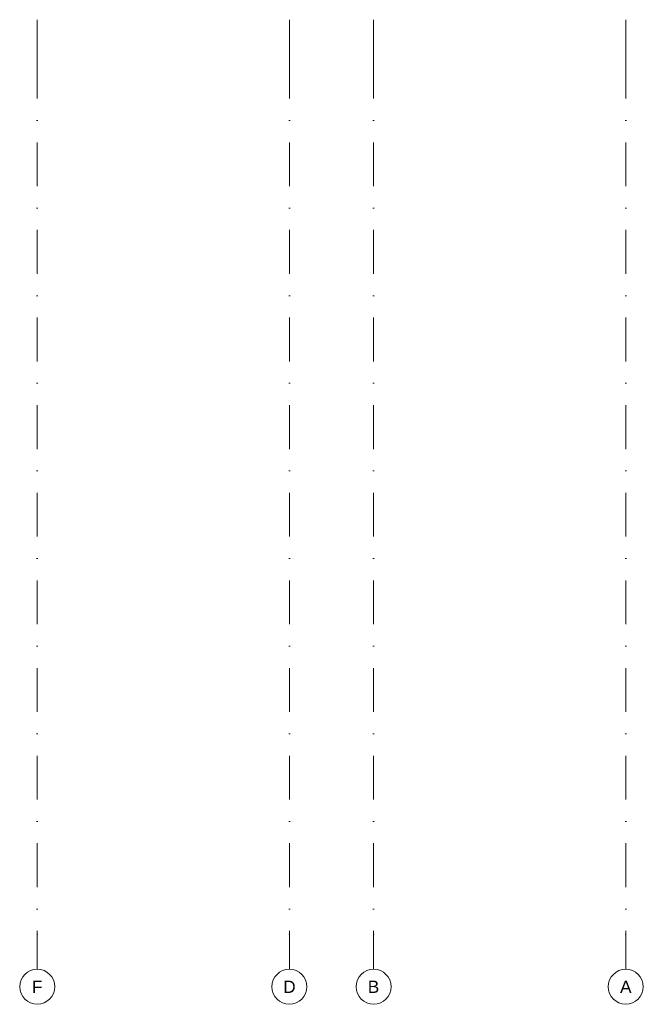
# Model space of a CAD drawing. Header units: millimetres. Extents: x -194 to 1012562, y 0 to 44349.
# Tile 97 of 97: x 994762 to 1012562, y 501 to 28596. Entities that reach past the tile are written whole.
import ezdxf
from ezdxf.enums import TextEntityAlignment as Align

# ---------------------------------------------------------------- set-up
doc = ezdxf.new("R2010")
doc.units = ezdxf.units.MM
doc.header["$MEASUREMENT"] = 0
doc.linetypes.add('streep-punt', pattern=[2500, 1250, -625, 0, -625])
doc.layers.add('Stramien', color=7, linetype='Continuous')
doc.styles.add('GENERATED_STYLE_1', font='arial.ttf')

# ---------------------------------------------------------------- blocks, each defined once
blk = doc.blocks.new('Standard grid marker[107]_9', base_point=(995262, 28596))
at = {"layer": 'Stramien', "color": 1, "linetype": 'streep-punt', "lineweight": 0}
for p, q in [((995262, 27596), (995262, 28596)), ((995262, 27596), (995262, 2501)), ((995262, 2501), (995262, 1501))]:
    blk.add_line(p, q, dxfattribs=at)
at = {"layer": 'Stramien', "color": 2, "linetype": 'Continuous', "lineweight": 0, "flags": 128}
blk.add_lwpolyline([(995262, 501, 1), (995262, 1501, 1)], format="xyb", close=True, dxfattribs=at)
at = {"layer": 'Stramien', "color": 1, "linetype": 'streep-punt', "lineweight": 0}
blk.add_point((995262, 2501), dxfattribs=at)
blk.add_point((995262, 2501), dxfattribs=at)
at = {"layer": 'Stramien', "color": 2, "lineweight": 0, "style": 'GENERATED_STYLE_1'}
blk.add_attdef('AC_MarkerText_1', text='', height=350, rotation=360, dxfattribs=at).set_placement((995262, 1176), align=Align.TOP_CENTER)
blk = doc.blocks.new('Standard grid marker[108]_9', base_point=(1002462, 28596))
at = {"layer": 'Stramien', "color": 1, "linetype": 'streep-punt', "lineweight": 0}
for p, q in [((1002462, 27596), (1002462, 28596)), ((1002462, 27596), (1002462, 2501)), ((1002462, 2501), (1002462, 1501))]:
    blk.add_line(p, q, dxfattribs=at)
at = {"layer": 'Stramien', "color": 2, "linetype": 'Continuous', "lineweight": 0, "flags": 128}
blk.add_lwpolyline([(1002462, 501, 1), (1002462, 1501, 1)], format="xyb", close=True, dxfattribs=at)
at = {"layer": 'Stramien', "color": 1, "linetype": 'streep-punt', "lineweight": 0}
blk.add_point((1002462, 2501), dxfattribs=at)
blk.add_point((1002462, 2501), dxfattribs=at)
at = {"layer": 'Stramien', "color": 2, "lineweight": 0, "style": 'GENERATED_STYLE_1'}
blk.add_attdef('AC_MarkerText_1', text='', height=350, rotation=360, dxfattribs=at).set_placement((1002462, 1176), align=Align.TOP_CENTER)
blk = doc.blocks.new('Standard grid marker[109]_9', base_point=(1004862, 28596))
at = {"layer": 'Stramien', "color": 1, "linetype": 'streep-punt', "lineweight": 0}
for p, q in [((1004862, 27596), (1004862, 28596)), ((1004862, 27596), (1004862, 2501)), ((1004862, 2501), (1004862, 1501))]:
    blk.add_line(p, q, dxfattribs=at)
at = {"layer": 'Stramien', "color": 2, "linetype": 'Continuous', "lineweight": 0, "flags": 128}
blk.add_lwpolyline([(1004862, 501, 1), (1004862, 1501, 1)], format="xyb", close=True, dxfattribs=at)
at = {"layer": 'Stramien', "color": 1, "linetype": 'streep-punt', "lineweight": 0}
blk.add_point((1004862, 2501), dxfattribs=at)
blk.add_point((1004862, 2501), dxfattribs=at)
at = {"layer": 'Stramien', "color": 2, "lineweight": 0, "style": 'GENERATED_STYLE_1'}
blk.add_attdef('AC_MarkerText_1', text='', height=350, rotation=360, dxfattribs=at).set_placement((1004862, 1176), align=Align.TOP_CENTER)
blk = doc.blocks.new('Standard grid marker[110]_9', base_point=(1012062, 28596))
at = {"layer": 'Stramien', "color": 1, "linetype": 'streep-punt', "lineweight": 0}
for p, q in [((1012062, 27596), (1012062, 28596)), ((1012062, 27596), (1012062, 2501)), ((1012062, 2501), (1012062, 1501))]:
    blk.add_line(p, q, dxfattribs=at)
at = {"layer": 'Stramien', "color": 2, "linetype": 'Continuous', "lineweight": 0, "flags": 128}
blk.add_lwpolyline([(1012062, 501, 1), (1012062, 1501, 1)], format="xyb", close=True, dxfattribs=at)
at = {"layer": 'Stramien', "color": 1, "linetype": 'streep-punt', "lineweight": 0}
blk.add_point((1012062, 2501), dxfattribs=at)
blk.add_point((1012062, 2501), dxfattribs=at)
at = {"layer": 'Stramien', "color": 2, "lineweight": 0, "style": 'GENERATED_STYLE_1'}
blk.add_attdef('AC_MarkerText_1', text='', height=350, rotation=360, dxfattribs=at).set_placement((1012062, 1176), align=Align.TOP_CENTER)

msp = doc.modelspace()

# ---------------------------------------------------------------- block references
at = {"layer": 'Stramien', "color": 1, "linetype": 'Continuous', "lineweight": 0}
for name, p, values in [('Standard grid marker[107]_9', (995261.9, 28595.9), {'AC_MarkerText_1': 'F'}), ('Standard grid marker[108]_9', (1002461.9, 28595.9), {'AC_MarkerText_1': 'D'}), ('Standard grid marker[109]_9', (1004861.9, 28595.9), {'AC_MarkerText_1': 'B'}), ('Standard grid marker[110]_9', (1012061.9, 28595.9), {'AC_MarkerText_1': 'A'})]:
    msp.add_blockref(name, p, dxfattribs=at).add_auto_attribs(values)

doc.saveas('drawing.dxf')
